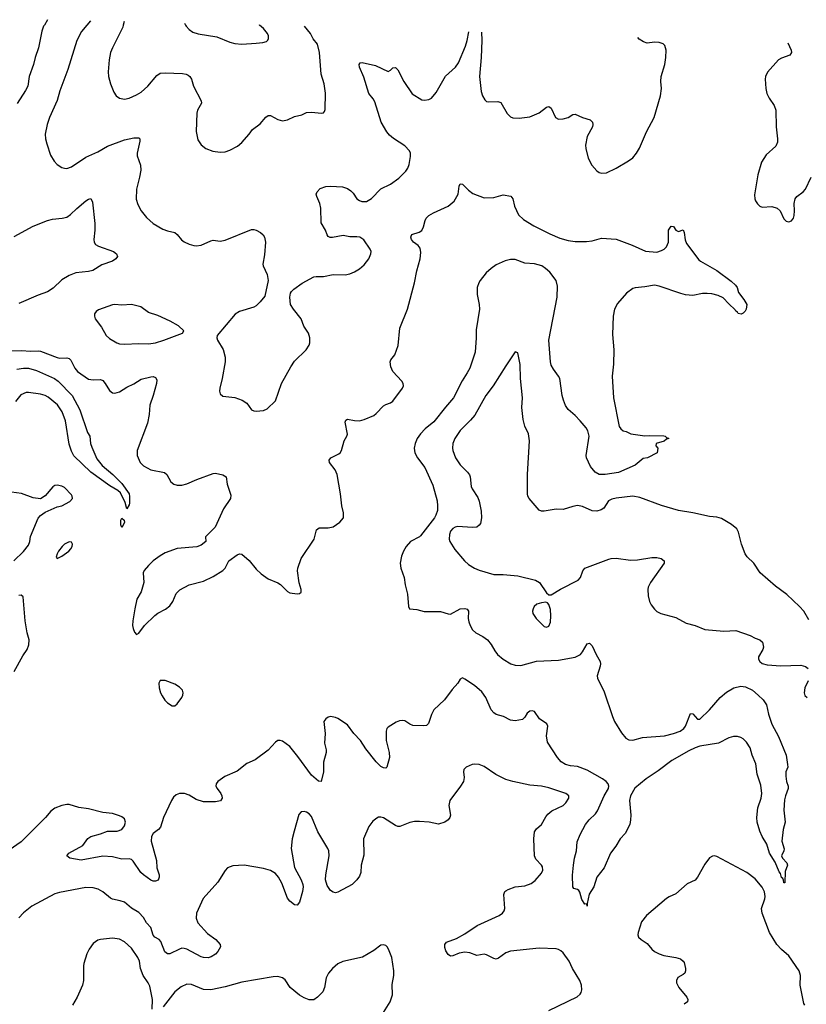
# Model space of a CAD drawing. Header units: inches. Extents: x 1308439 to 1441336, y 959892 to 1036309.
# Tile 160 of 167: x 1411397 to 1417957, y 1021830 to 1030045. Entities that reach past the tile are written whole.
import ezdxf

# ---------------------------------------------------------------- set-up
doc = ezdxf.new("R2010")
doc.units = ezdxf.units.IN
doc.header["$MEASUREMENT"] = 0
doc.layers.add('B4012', color=7, linetype='Continuous')
doc.layers.add('B4013', color=7, linetype='Continuous')

msp = doc.modelspace()

# ---------------------------------------------------------------- linework, layer by layer
at = {"layer": 'B4012', "color": 6}
for points, elevation in [([(1411602.8, 1030000), (1411597, 1029990), (1411582.8, 1029950), (1411555, 1029810), (1411526.4, 1029730), (1411513.2, 1029670), (1411475.5, 1029570), (1411464.2, 1029490), (1411446.2, 1029453.8), (1411375.1, 1029344.9)], 2500), ([(1411957.6, 1030000), (1411912.9, 1029947.1), (1411873, 1029870), (1411799.9, 1029630), (1411731.5, 1029450), (1411710.3, 1029369.7), (1411647.1, 1029230), (1411625.7, 1029170), (1411610.1, 1029090.1), (1411612.9, 1029050), (1411623.6, 1029010), (1411655.2, 1028915.2), (1411683.6, 1028863.6), (1411710, 1028837.1), (1411750, 1028812.6), (1411770, 1028804.8), (1411790, 1028803.9), (1411830, 1028818.5), (1411950, 1028896.5), (1412050, 1028943.7), (1412130, 1028989.1), (1412270, 1029041.5), (1412350, 1029058.4), (1412390, 1029060.5), (1412399.5, 1029050), (1412399.5, 1029030), (1412375.6, 1028930), (1412377.5, 1028910), (1412403.6, 1028830), (1412406.4, 1028790), (1412396.6, 1028730), (1412370.1, 1028630), (1412367.5, 1028547.5), (1412382.2, 1028502.2), (1412410.8, 1028450), (1412454.5, 1028394.5), (1412510, 1028343.8), (1412590, 1028296.9), (1412630, 1028282.6), (1412690, 1028268.9), (1412710, 1028253.9), (1412747.3, 1028207.3), (1412770, 1028190.8), (1412810, 1028171.3), (1412850, 1028160.1), (1412870, 1028158.4), (1412910, 1028164.1), (1412990, 1028200.5), (1413010, 1028204.8), (1413070, 1028196.8), (1413110, 1028204.7), (1413330, 1028294.2), (1413350, 1028295.4), (1413370, 1028290.2), (1413405.3, 1028270), (1413427.2, 1028250), (1413439, 1028230), (1413446.1, 1028190), (1413438.1, 1028081.9), (1413424.6, 1028004.6), (1413426.7, 1027990), (1413460, 1027920), (1413469.3, 1027870), (1413440.6, 1027739.4), (1413403.8, 1027690), (1413370, 1027658), (1413350, 1027647.8), (1413230.8, 1027609.2), (1413192.9, 1027587.1), (1413045.3, 1027410), (1413040.3, 1027390), (1413046.5, 1027370), (1413093.2, 1027293.2), (1413111.4, 1027230), (1413109.5, 1027190), (1413086.3, 1027050), (1413065.6, 1026970), (1413064.3, 1026944.3), (1413070, 1026924), (1413090, 1026904.6), (1413190, 1026891.9), (1413251.5, 1026870), (1413290, 1026846), (1413331.2, 1026791.2), (1413350, 1026780.5), (1413370, 1026777.9), (1413430, 1026785.6), (1413461.4, 1026798.6), (1413530, 1026865.4), (1413581.5, 1027010), (1413658, 1027150), (1413690, 1027195.8), (1413785.4, 1027290), (1413811.7, 1027330), (1413816.6, 1027350), (1413816.6, 1027390), (1413804.8, 1027430), (1413767.1, 1027487.1), (1413745.3, 1027550), (1413679.5, 1027630), (1413654.4, 1027670), (1413649.1, 1027730), (1413656.3, 1027763.7), (1413663.6, 1027776.4), (1413683.8, 1027796.2), (1413752.9, 1027847.1), (1413850, 1027898.9), (1413870, 1027902.9), (1413930, 1027902), (1414010, 1027919.8), (1414110, 1027916.6), (1414150, 1027924.4), (1414190, 1027940.5), (1414230, 1027965.9), (1414270, 1028000.1), (1414309.9, 1028050), (1414326.5, 1028090), (1414327.7, 1028110), (1414319.9, 1028130), (1414267, 1028207), (1414233.5, 1028230), (1414210, 1028234.3), (1414150, 1028234.4), (1414095.4, 1028244.6), (1414006.5, 1028226.5), (1413987.2, 1028227.2), (1413970, 1028236.9), (1413960.8, 1028250), (1413946.3, 1028290), (1413911.3, 1028350), (1413908.4, 1028471.6), (1413901.1, 1028510), (1413874, 1028570), (1413869.8, 1028590), (1413876.8, 1028610), (1413902.3, 1028637.7), (1413950, 1028653.6), (1413990, 1028656.8), (1414090, 1028650.1), (1414130, 1028635.1), (1414157.4, 1028617.4), (1414176.8, 1028596.8), (1414208.6, 1028550), (1414230, 1028535.4), (1414250, 1028527.6), (1414290, 1028528.9), (1414330, 1028552.9), (1414410, 1028633.2), (1414490, 1028673), (1414558, 1028722), (1414618.3, 1028781.7), (1414633.8, 1028806.2), (1414644.4, 1028835.6), (1414657.2, 1028902.8), (1414655.7, 1028930), (1414649.1, 1028950), (1414610, 1028993.2), (1414513.9, 1029053.9), (1414480.4, 1029080.4), (1414458.1, 1029110), (1414411.6, 1029190), (1414358.2, 1029358.2), (1414344.1, 1029384.1), (1414308.3, 1029430), (1414265.9, 1029565.9), (1414231.4, 1029650), (1414228, 1029672), (1414235.5, 1029684.5), (1414252.5, 1029687.5), (1414363.2, 1029663.2), (1414470, 1029612.2), (1414490, 1029622.9), (1414510, 1029642), (1414530, 1029646.9), (1414550, 1029625.5), (1414600.1, 1029530), (1414670, 1029426.8), (1414750, 1029377.3), (1414772.2, 1029372.2), (1414810, 1029378.8), (1414830, 1029390.9), (1414870, 1029438.4), (1414947.4, 1029572.6), (1415031, 1029649), (1415055.9, 1029684.1), (1415115.4, 1029824.6), (1415130, 1029870), (1415143.2, 1029944)], 2600), ([(1412260.4, 1030000), (1412256.5, 1029983.5), (1412170.1, 1029810), (1412154.7, 1029770), (1412142.2, 1029710), (1412135.3, 1029610), (1412138.5, 1029570), (1412153.7, 1029510), (1412181.1, 1029441.1), (1412202.2, 1029410), (1412230.1, 1029390.1), (1412270, 1029382.5), (1412311, 1029391), (1412370, 1029416.9), (1412410, 1029440.3), (1412466.9, 1029490), (1412540.4, 1029579.5), (1412570, 1029598.6), (1412610, 1029602.7), (1412754.9, 1029594.9), (1412785.3, 1029590), (1412801.8, 1029581.8), (1412815.9, 1029570), (1412829, 1029550), (1412846.5, 1029490), (1412910.8, 1029369.2), (1412912.5, 1029347.6), (1412881.2, 1029290), (1412875.2, 1029264.8), (1412868.1, 1029111.9), (1412882.9, 1029042.8), (1412910, 1028999.6), (1412950, 1028970.2), (1413007.6, 1028947.6), (1413070, 1028938.6), (1413110, 1028943.5), (1413150, 1028955.4), (1413213.3, 1028990), (1413250, 1029020.2), (1413310, 1029088.4), (1413339.5, 1029130), (1413403.9, 1029176.1), (1413450, 1029231.7), (1413470, 1029246.1), (1413490, 1029245.3), (1413550, 1029211.7), (1413590, 1029201.9), (1413630, 1029210.1), (1413690, 1029237), (1413750, 1029251.3), (1413790, 1029270.1), (1413830, 1029274), (1413914.5, 1029265.5), (1413931.2, 1029268.8), (1413940.1, 1029279.9), (1413944, 1029296), (1413947.1, 1029432.9), (1413936.1, 1029510), (1413912.3, 1029590), (1413898.3, 1029770), (1413879.8, 1029839.8), (1413845.7, 1029885.7), (1413823.4, 1029930), (1413773.6, 1029990), (1413772.8, 1029991.3)], 2700), ([(1412780.9, 1030000), (1412786.2, 1029990), (1412810, 1029964.1), (1412841.6, 1029941.6), (1412885.5, 1029925.5), (1413041.6, 1029901.6), (1413150, 1029857.2), (1413190, 1029846.1), (1413250, 1029841.5), (1413370, 1029848.2), (1413425.9, 1029854.1), (1413455.8, 1029864.2), (1413466.6, 1029873.4), (1413473.2, 1029886.8), (1413472, 1029910), (1413462.9, 1029930), (1413430, 1029970.5), (1413397.8, 1030000)], 2800), ([(1415248.1, 1029940.3), (1415251.1, 1029871.1), (1415246.6, 1029730), (1415232.7, 1029570), (1415246.5, 1029446.5), (1415257.8, 1029410), (1415275.9, 1029375.9), (1415290, 1029363.6), (1415310, 1029358.6), (1415383.6, 1029363.6), (1415410, 1029354.6), (1415461.4, 1029261.4), (1415490, 1029233), (1415510, 1029225), (1415563, 1029223), (1415650, 1029233.8), (1415730, 1029269.1), (1415790, 1029314.8), (1415810, 1029321.3), (1415830, 1029308), (1415866.4, 1029230), (1415890, 1029215.5), (1415930, 1029217), (1415970, 1029230.1), (1416010, 1029252.8), (1416030, 1029255.7), (1416090, 1029229.6), (1416153.8, 1029210), (1416173.1, 1029190), (1416176.6, 1029170), (1416174.1, 1029150), (1416129.5, 1029070), (1416116.7, 1028996.7), (1416117.2, 1028970), (1416138, 1028890), (1416168.5, 1028830), (1416210, 1028784.2), (1416230, 1028770.2), (1416250, 1028763.7), (1416290, 1028767.9), (1416370, 1028805.5), (1416474.1, 1028865.9), (1416510, 1028893.3), (1416541.7, 1028930), (1416566.3, 1028973.7), (1416624.2, 1029110), (1416688.7, 1029230), (1416739.9, 1029410), (1416748.4, 1029470), (1416743.2, 1029530), (1416745.6, 1029570), (1416776.7, 1029670), (1416786.8, 1029730), (1416788.7, 1029790), (1416776.2, 1029830), (1416762.3, 1029842.3), (1416730, 1029854), (1416690, 1029856.8), (1416630, 1029848.8), (1416599.8, 1029859.8), (1416563.7, 1029883.7), (1416551.6, 1029895.1)], 2600), ([(1417802.1, 1029851.6), (1417831.8, 1029791.8), (1417833.1, 1029770), (1417818.8, 1029750), (1417750, 1029724.8), (1417725.3, 1029710), (1417633.7, 1029606.3), (1417616.1, 1029570), (1417613.3, 1029550), (1417619.6, 1029470), (1417627.8, 1029430), (1417646.7, 1029390), (1417688.8, 1029330), (1417704, 1029290), (1417704.2, 1029150), (1417717.7, 1029050), (1417716.2, 1029023.8), (1417703.1, 1028990), (1417621.9, 1028918.1), (1417583, 1028857), (1417552.3, 1028750), (1417525, 1028585), (1417527.9, 1028550), (1417534.1, 1028534), (1417550, 1028509.1), (1417570, 1028489.1), (1417590, 1028479.7), (1417670, 1028485.7), (1417713.1, 1028473.1), (1417738.8, 1028450), (1417770, 1028383.1), (1417790, 1028364.2), (1417810, 1028357), (1417834.5, 1028365.5), (1417849.8, 1028390.2), (1417855.8, 1028410), (1417859.8, 1028450), (1417854.5, 1028510), (1417862.9, 1028550), (1417877.6, 1028570), (1417930, 1028608.6), (1417950.6, 1028630), (1417996.9, 1028730)], 2600), ([(1411330, 1027281.1), (1411410, 1027285.6), (1411490, 1027279.4), (1411550, 1027282.7), (1411570, 1027279.5), (1411710, 1027225.6), (1411730, 1027221.1), (1411790, 1027223.3), (1411810, 1027218.2), (1411823.5, 1027203.5), (1411856.4, 1027136.4), (1411878.3, 1027110), (1411970, 1027044.7), (1412010, 1027039.4), (1412070, 1027043.6), (1412090, 1027034.5), (1412110.3, 1027010), (1412146, 1026950), (1412171.3, 1026931.3), (1412190, 1026928.1), (1412230, 1026940.6), (1412290, 1026979.2), (1412350, 1027007.4), (1412410, 1027046.7), (1412490, 1027065.2), (1412510, 1027066.9), (1412530, 1027059.8), (1412539.6, 1027039.7), (1412537.9, 1027010), (1412510.3, 1026909.7), (1412481.2, 1026830), (1412476.2, 1026750), (1412461.9, 1026678.1), (1412375.7, 1026450), (1412377.6, 1026410), (1412401, 1026350), (1412430, 1026322.4), (1412490, 1026288.4), (1412606.1, 1026266.1), (1412623.9, 1026250), (1412658.3, 1026190), (1412683.6, 1026170), (1412710, 1026160.8), (1412750, 1026161.1), (1412790, 1026171.2), (1412874.3, 1026210), (1413010, 1026259.3), (1413030, 1026260.1), (1413090, 1026248.1), (1413118.5, 1026230), (1413128.6, 1026168.6), (1413158.8, 1026078.8), (1413155.9, 1026050), (1413095.6, 1025964.4), (1413027.8, 1025810), (1412946, 1025730), (1412950.8, 1025690), (1412910, 1025661.7), (1412873.2, 1025646.8), (1412710, 1025631.7), (1412610, 1025596.2), (1412567.8, 1025572.2), (1412510, 1025528.9), (1412470, 1025491.8), (1412434.4, 1025450), (1412426.2, 1025430), (1412433, 1025350), (1412410, 1025272.8), (1412375, 1025210), (1412356, 1025130), (1412339.6, 1025030), (1412338.9, 1024990), (1412344.5, 1024964.5), (1412354.4, 1024934.4), (1412370, 1024914.8), (1412390, 1024927.7), (1412437.7, 1024990), (1412524.9, 1025075.1), (1412550, 1025094.8), (1412612.7, 1025127.3), (1412650, 1025154.3), (1412674.9, 1025190), (1412703.1, 1025256.9), (1412732.5, 1025287.5), (1412810, 1025330.6), (1412930, 1025359.5), (1413010, 1025398), (1413091.6, 1025450), (1413109.8, 1025470), (1413141.3, 1025530), (1413210, 1025580.3), (1413230, 1025589), (1413250, 1025584.9), (1413310, 1025532.3), (1413370, 1025459.7), (1413410, 1025420.6), (1413470, 1025380.5), (1413550, 1025346.8), (1413571.5, 1025331.5), (1413630, 1025273.2), (1413650, 1025263.6), (1413710, 1025253.4), (1413730, 1025256.2), (1413743.1, 1025270), (1413744.2, 1025290), (1413727.6, 1025347.6), (1413713.1, 1025446.9), (1413715.3, 1025470), (1413744, 1025550), (1413853.8, 1025710), (1413871.5, 1025788.5), (1413894, 1025806), (1413970, 1025805.5), (1414010, 1025814.1), (1414067.4, 1025852.6), (1414097.2, 1025890), (1414097.2, 1025930), (1414083.6, 1025990), (1414071.8, 1026090), (1414044.9, 1026250), (1414028.7, 1026290), (1413982.1, 1026350), (1413978.4, 1026370), (1413992.5, 1026390), (1414058.5, 1026421.5), (1414069.5, 1026430.5), (1414080.1, 1026450), (1414101.8, 1026530), (1414126.3, 1026570), (1414131.8, 1026588.2), (1414111.9, 1026688.1), (1414116.2, 1026703.8), (1414130, 1026713.2), (1414190, 1026700.3), (1414230, 1026698.5), (1414270, 1026709.3), (1414350, 1026743.5), (1414370, 1026758), (1414430, 1026822.5), (1414450, 1026834.9), (1414490.8, 1026849.2), (1414510, 1026862.7), (1414590.5, 1026970), (1414596.5, 1026990), (1414594.2, 1027010), (1414583.7, 1027030), (1414509.9, 1027110), (1414492.4, 1027150), (1414486.2, 1027190), (1414493.4, 1027206.6), (1414525.8, 1027250), (1414553.5, 1027326.5), (1414568.3, 1027470), (1414631, 1027629), (1414690.5, 1027850), (1414709.9, 1027949.9), (1414737.4, 1028050), (1414742.9, 1028102.9), (1414737.3, 1028137.3), (1414720.4, 1028160.4), (1414681.2, 1028190), (1414663.8, 1028210), (1414658, 1028230), (1414661.1, 1028238.9), (1414668.7, 1028251.3), (1414728.9, 1028271.1), (1414750, 1028287.2), (1414764.3, 1028315.7), (1414777.5, 1028370), (1414787.9, 1028390), (1414808.7, 1028411.3), (1414846.8, 1028433.2), (1414971.1, 1028488.9), (1415021.5, 1028530), (1415054.2, 1028590), (1415063, 1028657), (1415070, 1028674.4), (1415090, 1028672.7), (1415141.2, 1028621.2), (1415175.1, 1028595.1), (1415270, 1028558.9), (1415350, 1028561), (1415430, 1028583.2), (1415492.9, 1028572.9), (1415509, 1028550), (1415524.3, 1028490), (1415557.9, 1028417.9), (1415597.8, 1028377.8), (1415685.6, 1028325.6), (1415819.2, 1028259.2), (1415902, 1028222), (1415970, 1028201.4), (1416030, 1028195.5), (1416124.7, 1028195.3), (1416170, 1028199.9), (1416250, 1028221.3), (1416370, 1028214.6), (1416505, 1028164.9), (1416614.7, 1028114.7), (1416710, 1028106.2), (1416750, 1028118.4), (1416770.8, 1028130), (1416792.2, 1028150), (1416807.9, 1028190), (1416807.3, 1028290), (1416830, 1028323), (1416850, 1028318.8), (1416867.9, 1028287.9), (1416890, 1028278), (1416930, 1028290.4), (1416938.7, 1028270), (1416947.4, 1028207.4), (1416957.2, 1028177.2), (1417061.4, 1028041.4), (1417074, 1028030), (1417210, 1027951.1), (1417330, 1027864.2), (1417367.2, 1027830), (1417381.1, 1027810), (1417390.6, 1027770), (1417437.3, 1027710), (1417461, 1027670), (1417454.8, 1027630), (1417447.1, 1027612.9), (1417430, 1027595.3), (1417413, 1027587), (1417390, 1027593.2), (1417384.4, 1027604.4), (1417370, 1027612), (1417364.5, 1027624.5), (1417310, 1027674), (1417264.1, 1027724.1), (1417222.9, 1027742.9), (1417170, 1027757), (1417130, 1027761.1), (1417090, 1027759.5), (1417010, 1027744.6), (1416950, 1027749.5), (1416910, 1027759.3), (1416730, 1027822.6), (1416690.9, 1027829.1), (1416610, 1027814.8), (1416531, 1027809), (1416510, 1027802.5), (1416456.4, 1027763.6), (1416382.2, 1027677.8), (1416358.3, 1027630), (1416346.4, 1027570), (1416339.6, 1027419.6), (1416353.1, 1027290), (1416349.2, 1027170), (1416338.2, 1027070), (1416348.8, 1026890), (1416397.3, 1026650), (1416410, 1026631), (1416430, 1026616), (1416454, 1026610), (1416494, 1026590), (1416610, 1026572.2), (1416650, 1026575.6), (1416770, 1026572.9), (1416781, 1026570), (1416790, 1026558), (1416811.3, 1026550), (1416790, 1026545.2), (1416770.3, 1026529.7), (1416704.7, 1026510), (1416702, 1026490), (1416718, 1026470), (1416712, 1026430), (1416632, 1026390), (1416597.2, 1026382.8), (1416530, 1026327.6), (1416390, 1026267.5), (1416278.8, 1026250), (1416230, 1026249.5), (1416196.9, 1026270), (1416158.2, 1026318.2), (1416124.7, 1026390), (1416122.4, 1026410), (1416145.1, 1026570), (1416135.4, 1026615.4), (1416120, 1026640), (1416070, 1026698.7), (1416030, 1026741.6), (1415971.8, 1026791.8), (1415950, 1026827.3), (1415931.9, 1026870), (1415921.1, 1026910), (1415902.3, 1027050), (1415891.7, 1027071.6), (1415848.4, 1027130), (1415830, 1027163.5), (1415822.6, 1027190), (1415810.5, 1027370), (1415879.1, 1027730), (1415883, 1027823), (1415872.2, 1027870), (1415817.5, 1027937.6), (1415781.8, 1027970), (1415750.9, 1027990.9), (1415690, 1028007.4), (1415610, 1028012.7), (1415530, 1028043.3), (1415490, 1028043.6), (1415446.6, 1028033.4), (1415370, 1027998.7), (1415329.7, 1027970.3), (1415288.2, 1027931.8), (1415236.5, 1027870), (1415225.2, 1027850), (1415212.4, 1027810), (1415213.4, 1027753.4), (1415229.8, 1027669.8), (1415231.8, 1027630), (1415203.4, 1027456.6), (1415204, 1027390), (1415196.6, 1027270), (1415150, 1027138.5), (1415130, 1027097.7), (1415087.7, 1027032.3), (1415014.1, 1026890), (1414946.7, 1026813.3), (1414851.5, 1026690), (1414777.3, 1026630), (1414739.4, 1026590), (1414711.5, 1026550), (1414694.4, 1026510), (1414687.4, 1026470), (1414693.2, 1026430), (1414715.1, 1026390), (1414776.7, 1026310), (1414842.2, 1026162.2), (1414878.1, 1026030), (1414882.7, 1025990), (1414880.2, 1025950), (1414868, 1025910), (1414855.4, 1025890), (1414740.3, 1025739.7), (1414730, 1025729.2), (1414654.9, 1025690), (1414619, 1025650), (1414596.5, 1025610), (1414580.7, 1025570), (1414570.1, 1025510), (1414576.6, 1025470), (1414602.5, 1025390), (1414611.5, 1025330), (1414632.1, 1025252.1), (1414640.1, 1025150), (1414648.3, 1025128.3), (1414710, 1025124), (1414770, 1025108.1), (1414907.5, 1025107.5), (1414970, 1025087.3), (1414990, 1025085.7), (1415070, 1025129.4), (1415110, 1025132), (1415128, 1025128), (1415139.9, 1025110), (1415138.1, 1025050), (1415142.3, 1025022.3), (1415152.9, 1024990), (1415173.4, 1024953.4), (1415200.5, 1024930), (1415258.5, 1024898.5), (1415297.6, 1024870), (1415330, 1024832.6), (1415358.7, 1024778.7), (1415381.3, 1024750), (1415430, 1024710.1), (1415494, 1024670), (1415530, 1024658.9), (1415576.2, 1024656.2), (1415707.4, 1024692.6), (1415890, 1024702.6), (1416030, 1024726.6), (1416074.8, 1024750), (1416091.2, 1024770), (1416130, 1024836.9), (1416150, 1024843.1), (1416170, 1024821.5), (1416203.4, 1024750), (1416238.2, 1024690), (1416240.6, 1024670), (1416236.5, 1024650), (1416212.1, 1024570), (1416215.2, 1024550), (1416270, 1024437), (1416341.1, 1024230), (1416358.4, 1024190), (1416415.7, 1024095.7), (1416451.2, 1024051.2), (1416477.1, 1024037.1), (1416510, 1024035.3), (1416590, 1024056.5), (1416774.3, 1024070), (1416850, 1024089), (1416905.2, 1024110), (1416934.5, 1024130), (1416949.4, 1024150), (1416990, 1024257), (1417010, 1024253.7), (1417050, 1024209.3), (1417070, 1024208.6), (1417150, 1024287.1), (1417239.5, 1024390), (1417290, 1024434.7), (1417351.5, 1024470), (1417410, 1024483.5), (1417450, 1024478.7), (1417506.9, 1024450), (1417555.6, 1024410), (1417597.9, 1024370), (1417624.4, 1024330), (1417642.8, 1024250), (1417670, 1024166.5), (1417724.4, 1024064.4), (1417788.1, 1023910), (1417800.2, 1023830), (1417802.3, 1023810), (1417786.7, 1023770), (1417787.2, 1023732.8), (1417792.2, 1023690), (1417806.4, 1023650), (1417806.4, 1023630), (1417782.4, 1023570), (1417775.5, 1023535.5), (1417768.2, 1023450), (1417782, 1023350), (1417764.9, 1023290), (1417752.2, 1023190), (1417772.4, 1023127.6), (1417770.5, 1023110), (1417750.7, 1023070), (1417758.8, 1023050), (1417795.5, 1023010), (1417799.1, 1022990), (1417781.3, 1022938.7), (1417777.3, 1022842.7), (1417770, 1022842.7), (1417766.2, 1022866.2), (1417760.1, 1022880.1), (1417750, 1022888.6), (1417740.7, 1022920.7), (1417730, 1022934.7), (1417696.9, 1023016.9), (1417650.5, 1023090), (1417627.4, 1023167.4), (1417589.6, 1023230), (1417570, 1023275.5), (1417547.8, 1023350), (1417544.6, 1023390), (1417553.7, 1023470), (1417581.1, 1023550), (1417585.3, 1023590), (1417577.8, 1023657.8), (1417545.9, 1023750), (1417535.5, 1023835.5), (1417505.1, 1023910), (1417488.2, 1023970), (1417456.8, 1024016.8), (1417430, 1024044.8), (1417410, 1024057), (1417384.5, 1024064.5), (1417350, 1024064.4), (1417310, 1024053.5), (1417224.8, 1024010), (1417070, 1023982.8), (1417030, 1023969.8), (1416976.4, 1023943.6), (1416835.3, 1023864.7), (1416722.5, 1023777.5), (1416620.8, 1023710), (1416527.9, 1023632.1), (1416491.9, 1023570), (1416482.7, 1023530), (1416492.3, 1023407.7), (1416491.9, 1023368.1), (1416485.4, 1023330), (1416446, 1023254), (1416405.5, 1023210), (1416369.6, 1023150.4), (1416323.8, 1023090), (1416271, 1022969), (1416210.2, 1022890), (1416185.3, 1022810), (1416145.7, 1022750), (1416130.3, 1022670.3), (1416130, 1022648.7), (1416127.3, 1022667.3), (1416110, 1022665.2), (1416085.5, 1022705.5), (1416067, 1022767), (1416058.9, 1022778.9), (1416050, 1022789), (1416017, 1022797), (1416009, 1022809), (1416008.3, 1022908.3), (1416015.2, 1022990), (1416023.3, 1023050), (1416039.2, 1023110), (1416046.1, 1023186.1), (1416070, 1023248), (1416114.7, 1023330), (1416145.4, 1023370), (1416199.3, 1023420.7), (1416215, 1023445), (1416272, 1023570), (1416306, 1023630), (1416311.3, 1023650), (1416305.7, 1023670), (1416287.4, 1023690), (1416257.8, 1023710), (1416130, 1023782.8), (1416050, 1023814.7), (1415990, 1023820.6), (1415950, 1023830), (1415912, 1023852), (1415881.2, 1023890), (1415798.2, 1024018.2), (1415791.4, 1024070), (1415801.4, 1024150), (1415792.7, 1024170), (1415732.9, 1024212.9), (1415690, 1024271.9), (1415670, 1024278.7), (1415650, 1024274.5), (1415630, 1024259.5), (1415610, 1024226.1), (1415590, 1024206.1), (1415530, 1024195.4), (1415490, 1024199.5), (1415431, 1024231), (1415370, 1024247.7), (1415350, 1024261.1), (1415327.8, 1024287.8), (1415284.6, 1024390), (1415250, 1024436.9), (1415190, 1024489.4), (1415110, 1024544), (1415090, 1024553.1), (1415070, 1024541.5), (1415052.2, 1024510), (1415004, 1024456), (1414939.9, 1024370), (1414851.9, 1024288.1), (1414831.5, 1024248.5), (1414806, 1024174), (1414790, 1024157.1), (1414767.7, 1024152.3), (1414676.5, 1024156.5), (1414650, 1024168.3), (1414610, 1024195.4), (1414590, 1024199), (1414564.7, 1024195.3), (1414536.2, 1024183.8), (1414470, 1024142.7), (1414460.1, 1024130), (1414453.6, 1024110), (1414451.9, 1024030), (1414478.9, 1023930), (1414480.8, 1023890), (1414458.6, 1023810), (1414450, 1023801.4), (1414430, 1023803.7), (1414410, 1023814.9), (1414370, 1023854.4), (1414282.5, 1023962.5), (1414238.7, 1024030), (1414183.3, 1024090), (1414130, 1024163.2), (1414050, 1024214.2), (1414030, 1024223.7), (1413990, 1024230.9), (1413970, 1024225.4), (1413950, 1024213), (1413933.4, 1024190), (1413943.9, 1024090), (1413939.5, 1024010), (1413953.4, 1023953.4), (1413953.8, 1023930), (1413930.6, 1023850), (1413930.7, 1023769.3), (1413910.8, 1023689.2), (1413890, 1023692.8), (1413830, 1023742.8), (1413717.4, 1023897.4), (1413650, 1023979.9), (1413590, 1024025.4), (1413570, 1024031.5), (1413550, 1024030.4), (1413530, 1024017.8), (1413470.1, 1023950), (1413362, 1023870), (1413290, 1023840.2), (1413210, 1023775.2), (1413108.7, 1023731.3), (1413048.4, 1023690), (1413035, 1023670), (1413033.6, 1023650), (1413043.2, 1023630), (1413074.7, 1023590), (1413083.3, 1023570), (1413084.9, 1023550), (1413071.8, 1023528.2), (1413030, 1023520.4), (1412930, 1023520.2), (1412870, 1023538.3), (1412810, 1023575), (1412770.7, 1023590), (1412730.9, 1023589.1), (1412702.5, 1023577.5), (1412680.8, 1023559.2), (1412661.8, 1023530), (1412597, 1023390), (1412571.2, 1023308.8), (1412555, 1023290), (1412510, 1023255.6), (1412495.9, 1023230), (1412493.2, 1023190), (1412537.5, 1023030), (1412542, 1022970), (1412560.1, 1022910), (1412560.4, 1022890), (1412552.8, 1022867.2), (1412530, 1022856.5), (1412510, 1022856.5), (1412490, 1022866), (1412429.9, 1022910), (1412408.5, 1022930), (1412344.7, 1023024.7), (1412330, 1023038.4), (1412310, 1023044.8), (1412250, 1023041.3), (1412170, 1023060.3), (1412090, 1023065.7), (1411910, 1023033.2), (1411816, 1023050), (1411789.6, 1023070), (1411806.9, 1023090), (1411923.7, 1023156.3), (1411966, 1023214), (1411990, 1023230.8), (1412070, 1023253), (1412130, 1023275.9), (1412210, 1023273.9), (1412249.8, 1023290), (1412270, 1023319), (1412278.5, 1023350), (1412270, 1023376.4), (1412250, 1023394.2), (1412230, 1023403.9), (1412170, 1023421.5), (1412090, 1023429.8), (1411970, 1023462.4), (1411890, 1023471.1), (1411810, 1023496.4), (1411790, 1023496.6), (1411750, 1023487.6), (1411690, 1023465.5), (1411657.3, 1023442.7), (1411612, 1023388), (1411410, 1023186.4), (1411310, 1023116.2)], 2500), ([(1411350, 1028236.5), (1411510, 1028321.8), (1411630.2, 1028369.8), (1411670, 1028381.3), (1411751.2, 1028388.8), (1411790, 1028397.9), (1411821.5, 1028418.5), (1411872.5, 1028470), (1411950, 1028532.6), (1411970, 1028547.3), (1411990, 1028552.3), (1412003.1, 1028523.1), (1412023.3, 1028343.3), (1412023.8, 1028290), (1412016.2, 1028210), (1412019.4, 1028190), (1412030.4, 1028170.4), (1412054.5, 1028154.5), (1412178.4, 1028110), (1412205.5, 1028090), (1412212.9, 1028070), (1412199, 1028050), (1412172.4, 1028030), (1412081.1, 1027998.9), (1412007.6, 1027952.4), (1411970, 1027942.8), (1411866.6, 1027933.4), (1411810, 1027911.6), (1411750, 1027874.4), (1411675.1, 1027804.9), (1411630, 1027774.5), (1411550, 1027747.3), (1411390, 1027677)], 2500), ([(1417977.4, 1025037.4), (1417935.2, 1025110), (1417901.1, 1025150), (1417794.1, 1025250), (1417699.2, 1025319.1), (1417571.4, 1025430), (1417520.3, 1025510), (1417463.7, 1025563.7), (1417447.8, 1025587.8), (1417416.7, 1025670), (1417390.4, 1025770.4), (1417376.7, 1025796.7), (1417333.6, 1025833.6), (1417250, 1025883.2), (1417210, 1025895.5), (1417150, 1025901.3), (1417010, 1025930.2), (1416890, 1025948.7), (1416750, 1025991.5), (1416570, 1026059.6), (1416510, 1026069.4), (1416370, 1026054), (1416335.1, 1026044.9), (1416308.3, 1026030), (1416269.6, 1025970), (1416244.9, 1025955.1), (1416210, 1025944.5), (1416170, 1025946.4), (1416090, 1025983.1), (1416050, 1025991.5), (1416010, 1025984.5), (1415930, 1025958.1), (1415870, 1025960.2), (1415770, 1025943.1), (1415750, 1025943.9), (1415730, 1025952.6), (1415646.8, 1026050), (1415636, 1026070), (1415631.6, 1026090), (1415630.7, 1026250), (1415649.6, 1026530.4), (1415638.9, 1026590), (1415610, 1026653.7), (1415594.7, 1026710), (1415585.3, 1026810), (1415589.3, 1026890), (1415574.8, 1027050), (1415570, 1027169), (1415550, 1027266), (1415530, 1027275.1), (1415450, 1027156.9), (1415346.2, 1026990), (1415283.3, 1026910), (1415193.7, 1026746.3), (1415157.6, 1026702.4), (1415070, 1026616.8), (1415026.9, 1026550), (1415010.2, 1026510.2), (1415007, 1026470), (1415010.1, 1026450), (1415032.3, 1026390), (1415069.6, 1026330), (1415131, 1026271), (1415147.9, 1026247.9), (1415154, 1026230), (1415163.3, 1026150), (1415171, 1026130), (1415217.2, 1026057.2), (1415228.4, 1026028.4), (1415244.4, 1025944.4), (1415249.2, 1025890), (1415238.7, 1025841.2), (1415230, 1025826.9), (1415208.1, 1025811.9), (1415170, 1025807.4), (1415050, 1025815.4), (1415028.6, 1025811.4), (1415010, 1025801.2), (1414990, 1025776.5), (1414980.6, 1025750), (1414979.3, 1025710), (1414984.9, 1025690), (1415025.1, 1025625.1), (1415107, 1025530), (1415140.2, 1025500.2), (1415188.9, 1025468.9), (1415230, 1025452.2), (1415350, 1025416.6), (1415430, 1025416.2), (1415550, 1025404.7), (1415697.6, 1025370), (1415732.5, 1025350), (1415790, 1025263.1), (1415810, 1025247), (1415830, 1025246.9), (1415905.7, 1025294.3), (1416055, 1025370), (1416074.1, 1025390), (1416094.2, 1025445.8), (1416110.5, 1025469.5), (1416310, 1025544.9), (1416330.9, 1025550.9), (1416370, 1025552.5), (1416490, 1025534.6), (1416550, 1025539.3), (1416670, 1025557.7), (1416710, 1025557.2), (1416746, 1025550), (1416771, 1025530), (1416771.3, 1025510), (1416657.1, 1025350), (1416638.8, 1025310), (1416635.5, 1025290), (1416638.5, 1025238.5), (1416649.6, 1025189.6), (1416662.3, 1025162.3), (1416690, 1025125.5), (1416710, 1025108.3), (1416744.4, 1025090), (1416870, 1025056.6), (1416955.8, 1025010), (1417030, 1024991.5), (1417110, 1024957.3), (1417270, 1024942.6), (1417370, 1024948), (1417487.4, 1024907.4), (1417530, 1024884.5), (1417570.2, 1024870.2), (1417591.5, 1024851.5), (1417599.4, 1024810), (1417593.5, 1024790), (1417558.6, 1024730), (1417557.4, 1024710), (1417568.5, 1024690), (1417590, 1024672.7), (1417630, 1024661.5), (1417744.6, 1024655.4), (1417910, 1024660.3), (1417949.7, 1024649.7), (1417972.3, 1024632.3)], 2600), ([(1411372.4, 1027130), (1411430, 1027138), (1411470, 1027138.2), (1411538.3, 1027118.3), (1411687.9, 1027050), (1411719.3, 1027030), (1411835.6, 1026910), (1411898.4, 1026790), (1411961.5, 1026601.5), (1411981.8, 1026570), (1411987.2, 1026510), (1411997.5, 1026477.5), (1412041.4, 1026381.4), (1412085, 1026325), (1412173.6, 1026250), (1412250, 1026176.3), (1412309.5, 1026090), (1412313.6, 1026066.4), (1412312.6, 1026010), (1412310, 1025997.2), (1412290, 1025964), (1412278.1, 1026018.1), (1412237.7, 1026097.7), (1412216.6, 1026116.6), (1412150, 1026155.3), (1411990, 1026269.3), (1411850, 1026405.1), (1411830, 1026445), (1411810, 1026503.2), (1411778.3, 1026698.3), (1411752.3, 1026772.3), (1411712.9, 1026832.9), (1411634.9, 1026894.9), (1411610, 1026908.6), (1411570, 1026921.6), (1411470, 1026935.5), (1411450, 1026934.5), (1411405.5, 1026914.5), (1411361, 1026859)], 2400), ([(1411348.6, 1025530), (1411430, 1025608.8), (1411470, 1025662.1), (1411480.4, 1025690), (1411488.1, 1025731.9), (1411550, 1025885.1), (1411570, 1025907.2), (1411610, 1025936.6), (1411710, 1025980.2), (1411750, 1025989.5), (1411814.9, 1026025.1), (1411836.4, 1026050), (1411835.8, 1026070), (1411830, 1026079.5), (1411770, 1026142.6), (1411750, 1026153.2), (1411710, 1026161.3), (1411690, 1026158.8), (1411672.9, 1026147.1), (1411610, 1026072.8), (1411570, 1026047.4), (1411510, 1026055.7), (1411412.4, 1026092.4), (1411330, 1026103.3)], 2500), ([(1411350, 1024606.3), (1411422.6, 1024737.4), (1411458.9, 1024790), (1411472.9, 1024830), (1411475.5, 1024870), (1411460.1, 1024930), (1411442.8, 1025030), (1411425.7, 1025230), (1411410, 1025243), (1411390, 1025241.3)], 2500), ([(1417973, 1024530), (1417945.3, 1024470), (1417938, 1024430), (1417945.5, 1024405.5), (1417962.8, 1024390)], 2600), ([(1415810, 1021777.5), (1416046.2, 1021893.8), (1416070, 1021913.6), (1416080.6, 1021930), (1416085.5, 1021950), (1416081.2, 1021990), (1416068, 1022030), (1416007.4, 1022130), (1415978.6, 1022190), (1415930, 1022259.5), (1415910, 1022277.6), (1415890, 1022288), (1415870, 1022292.7), (1415730, 1022298.3), (1415490, 1022273.5), (1415450, 1022259.9), (1415390, 1022214.8), (1415370, 1022207.9), (1415350, 1022212), (1415290, 1022243.7), (1415270, 1022249.4), (1415210, 1022238.4), (1415150, 1022258.8), (1415110, 1022265.1), (1415062, 1022258), (1415010, 1022235.9), (1414990, 1022232.8), (1414970, 1022245.8), (1414950, 1022277.4), (1414943.5, 1022303.5), (1414943.2, 1022330), (1414957.2, 1022350), (1415039.8, 1022380.2), (1415110, 1022419.5), (1415211.5, 1022488.5), (1415394.4, 1022570), (1415423.7, 1022590), (1415437.1, 1022610), (1415442.4, 1022630), (1415434.4, 1022745.6), (1415442.4, 1022770), (1415450, 1022777.4), (1415470.6, 1022789.4), (1415530, 1022809.7), (1415610, 1022818.8), (1415662.5, 1022837.5), (1415696.3, 1022863.7), (1415750, 1022923.7), (1415760.8, 1022950), (1415757, 1022977), (1415750, 1022992.1), (1415702.1, 1023042.1), (1415689.2, 1023070), (1415683.9, 1023210), (1415691.3, 1023270), (1415706.1, 1023293.9), (1415750, 1023331.5), (1415784.7, 1023395.3), (1415802.2, 1023417.8), (1415836.1, 1023443.9), (1415928.5, 1023490), (1415950.4, 1023510), (1415976.3, 1023550), (1415975.7, 1023570), (1415952.1, 1023590), (1415810, 1023635.4), (1415750, 1023650.3), (1415650, 1023659.7), (1415510, 1023689.1), (1415450, 1023706.9), (1415367.8, 1023747.8), (1415270, 1023814.8), (1415230, 1023830.6), (1415193.6, 1023833.6), (1415170, 1023829.8), (1415119.5, 1023810), (1415100.3, 1023790), (1415097.3, 1023770), (1415103.4, 1023723.4), (1415097.1, 1023690), (1415073.4, 1023650), (1414983.1, 1023530), (1414975.5, 1023490), (1414990.6, 1023409.4), (1414985.1, 1023390), (1414970.1, 1023370), (1414942, 1023350), (1414890, 1023333.3), (1414810.7, 1023350.7), (1414730, 1023356.3), (1414690, 1023354.5), (1414650, 1023347), (1414567, 1023313), (1414550, 1023313.9), (1414530, 1023321.8), (1414430, 1023385.7), (1414410, 1023392.1), (1414390, 1023390.5), (1414376.2, 1023383.8), (1414342.1, 1023357.9), (1414310, 1023313.6), (1414263.4, 1023210), (1414265.9, 1023074.1), (1414245.1, 1022990), (1414241.5, 1022930), (1414230, 1022899.8), (1414210, 1022869.1), (1414170, 1022830.5), (1414050, 1022765.6), (1414030, 1022761.2), (1414010, 1022765.3), (1413990, 1022779), (1413962.4, 1022822.4), (1413947.6, 1022870), (1413949.5, 1022910), (1413978.4, 1023070), (1413975.6, 1023110), (1413967.8, 1023130), (1413884.5, 1023270), (1413830, 1023396.8), (1413810, 1023420.7), (1413790, 1023433.2), (1413770, 1023438.7), (1413744.7, 1023435.3), (1413726.3, 1023413.7), (1413686, 1023274), (1413670.5, 1023210), (1413661.3, 1023130), (1413690, 1022971.6), (1413744, 1022870), (1413758.2, 1022830), (1413760.6, 1022810), (1413755.9, 1022770), (1413730, 1022683), (1413710, 1022658.3), (1413690, 1022660.5), (1413650, 1022689.7), (1413630, 1022715.4), (1413582.2, 1022842.2), (1413555.8, 1022890), (1413530, 1022920.8), (1413490, 1022945.5), (1413430, 1022962.7), (1413270, 1022992.1), (1413174, 1022986), (1413131, 1022969), (1413110, 1022946.8), (1413050.1, 1022850), (1412926.1, 1022713.9), (1412871.3, 1022590), (1412868.5, 1022550), (1412882.3, 1022510), (1412962.2, 1022422.2), (1413034, 1022370), (1413068.8, 1022330), (1413071.7, 1022310), (1413048.2, 1022270), (1413030, 1022247.9), (1412995.1, 1022224.9), (1412970, 1022218.5), (1412930, 1022219.6), (1412910, 1022226.3), (1412791.7, 1022290), (1412770, 1022296.7), (1412750, 1022297.3), (1412730, 1022291.4), (1412650, 1022251.8), (1412630, 1022251.6), (1412608.5, 1022268.5), (1412574.9, 1022354.9), (1412561.2, 1022370), (1412524.6, 1022390), (1412510, 1022405.9), (1412490.4, 1022470), (1412455.3, 1022510), (1412430, 1022553.7), (1412390, 1022596.2), (1412330, 1022633.5), (1412270, 1022681.1), (1412234.7, 1022694.7), (1412170, 1022706.8), (1412154.4, 1022714.4), (1412090, 1022767.2), (1412050.3, 1022790.3), (1412010, 1022801.9), (1411950, 1022804.8), (1411730, 1022763), (1411690, 1022751.6), (1411499.6, 1022650), (1411430, 1022592.8), (1411390, 1022551.2)], 2600), ([(1417943.7, 1021823.7), (1417936, 1021836), (1417905.9, 1021990), (1417909.2, 1022070), (1417896.6, 1022110), (1417810, 1022233.4), (1417750, 1022286.6), (1417710, 1022330.3), (1417650, 1022430), (1417588.4, 1022590), (1417582.2, 1022630), (1417611.2, 1022710), (1417613.9, 1022730), (1417607.4, 1022767.4), (1417590, 1022807.8), (1417530, 1022876.1), (1417461.5, 1022930), (1417210, 1023064.1), (1417190, 1023068.7), (1417173.5, 1023066.5), (1417150, 1023051.5), (1417110, 1022998.9), (1417050.1, 1022890), (1417030, 1022864.9), (1416964.4, 1022835.6), (1416870, 1022751.2), (1416812.6, 1022727.4), (1416790, 1022713.4), (1416624.3, 1022570), (1416582, 1022518), (1416553.5, 1022430), (1416552.4, 1022410), (1416558.5, 1022390), (1416579.1, 1022370), (1416630, 1022338.5), (1416670.1, 1022290.1), (1416691.4, 1022271.4), (1416730.4, 1022250.4), (1416770, 1022236.4), (1416870, 1022221.6), (1416907.2, 1022210), (1416931, 1022191), (1416938.4, 1022178.4), (1416949.6, 1022130), (1416950.1, 1022109.9), (1416942.9, 1022090), (1416930, 1022078.6), (1416884.9, 1022055.1), (1416873.8, 1022030), (1416875.7, 1022010), (1416895.1, 1021970), (1416961.2, 1021890), (1416970.1, 1021870), (1416965.5, 1021850), (1416939.4, 1021830)], 2600), ([(1412503, 1021790), (1412503.9, 1021870), (1412481.9, 1021981.9), (1412469.7, 1022009.7), (1412425.7, 1022070), (1412404.9, 1022130), (1412395.3, 1022190), (1412381.4, 1022221.4), (1412330, 1022297.5), (1412272.4, 1022352.4), (1412230, 1022372.5), (1412170, 1022381), (1412070, 1022370.5), (1412050, 1022364.3), (1412010, 1022337.3), (1411976.6, 1022290), (1411958.2, 1022250), (1411931.8, 1022170), (1411928.3, 1022150), (1411930.1, 1022030.1), (1411921.9, 1021990), (1411875.7, 1021890), (1411836.6, 1021823.4)], 2700), ([(1414403.2, 1021716.8), (1414487.1, 1021850), (1414505.8, 1021910), (1414504.7, 1021995.3), (1414516.8, 1022070), (1414515.9, 1022110), (1414499.4, 1022219.4), (1414474.1, 1022290), (1414462, 1022310), (1414450, 1022322), (1414430, 1022326.4), (1414410, 1022323.1), (1414350, 1022277.8), (1414255.9, 1022224.1), (1414091.3, 1022188.7), (1414050, 1022169), (1414004.7, 1022130), (1413971.1, 1022088.9), (1413954.3, 1022050), (1413940.2, 1021970), (1413925.9, 1021934.1), (1413882, 1021890), (1413850, 1021867.3), (1413810, 1021867.6), (1413770, 1021884), (1413730, 1021907.7), (1413653.7, 1021970), (1413610, 1022035.2), (1413590, 1022051.2), (1413550, 1022061.3), (1413510, 1022058.7), (1413250, 1022016.2), (1413110, 1021976.3), (1412990, 1021952), (1412930, 1021954.9), (1412830, 1021995.1), (1412790, 1021998.7), (1412743.1, 1021976.9), (1412690, 1021934.3), (1412592.3, 1021810)], 2700)]:
    msp.add_lwpolyline(points, dxfattribs=dict(at, elevation=elevation))
for points, elevation in [([(1412190, 1027669.9), (1412170, 1027666.6), (1412055.2, 1027624.8), (1412034.4, 1027610), (1412022.3, 1027590), (1412019.7, 1027570), (1412026, 1027550), (1412080.2, 1027480.2), (1412119.4, 1027410), (1412145.5, 1027385.5), (1412207.6, 1027350), (1412230, 1027341.6), (1412270, 1027336.6), (1412390, 1027343.4), (1412470, 1027339.7), (1412530, 1027348.5), (1412599.7, 1027370), (1412754, 1027430), (1412766.6, 1027450), (1412720.5, 1027490), (1412651.1, 1027530), (1412550, 1027576.4), (1412470, 1027601.5), (1412408.3, 1027648.3), (1412330, 1027667.9), (1412250, 1027661.9)], 2600), ([(1412250, 1025809.2), (1412239.5, 1025830), (1412242, 1025870), (1412250, 1025887.3), (1412267.3, 1025870), (1412271.4, 1025850)], 2400), ([(1411810, 1025689.8), (1411770, 1025669.8), (1411750.2, 1025650), (1411722, 1025610), (1411709, 1025589), (1411701.8, 1025561.8), (1411710, 1025550.5), (1411750, 1025569.1), (1411807.8, 1025610), (1411824.5, 1025630), (1411835.4, 1025650), (1411838.4, 1025670), (1411830, 1025685.7)], 2500), ([(1415784.4, 1025184.4), (1415750, 1025180.2), (1415710, 1025168), (1415687.5, 1025150), (1415678, 1025130), (1415673.8, 1025110), (1415676.5, 1025090), (1415703.2, 1025050), (1415770, 1024982), (1415790, 1024975.6), (1415810, 1024984.2), (1415822.3, 1025017.7), (1415826.9, 1025070), (1415823.1, 1025123.1), (1415810, 1025165.6), (1415798.3, 1025178.3)], 2600), ([(1412567.8, 1024532.2), (1412556.9, 1024510), (1412560.3, 1024470), (1412570.9, 1024430), (1412584, 1024404), (1412608, 1024368), (1412630, 1024345), (1412670, 1024320.8), (1412690, 1024320.4), (1412710, 1024338.3), (1412750, 1024390.1), (1412758.5, 1024410), (1412760.2, 1024430), (1412754.5, 1024450), (1412730, 1024476.3), (1412690, 1024500.9), (1412610, 1024530.4)], 2500)]:
    msp.add_lwpolyline(points, close=True, dxfattribs=dict(at, elevation=elevation))
at = {"layer": 'B4013', "color": 6}
for p, q in [((1411987.8, 1030035.9, 2600), (1411957.6, 1030000, 2600)), ((1412267.2, 1030028.9, 2700), (1412260.4, 1030000, 2700))]:
    msp.add_line(p, q, dxfattribs=at)
for points, elevation in [([(1411629.2, 1030044.8), (1411602.8, 1030000)], 2500), ([(1412772.2, 1030016.3), (1412780.9, 1030000)], 2800), ([(1413397.8, 1030000), (1413397, 1030000.7)], 2800)]:
    msp.add_lwpolyline(points, dxfattribs=dict(at, elevation=elevation))

doc.saveas('drawing.dxf')
